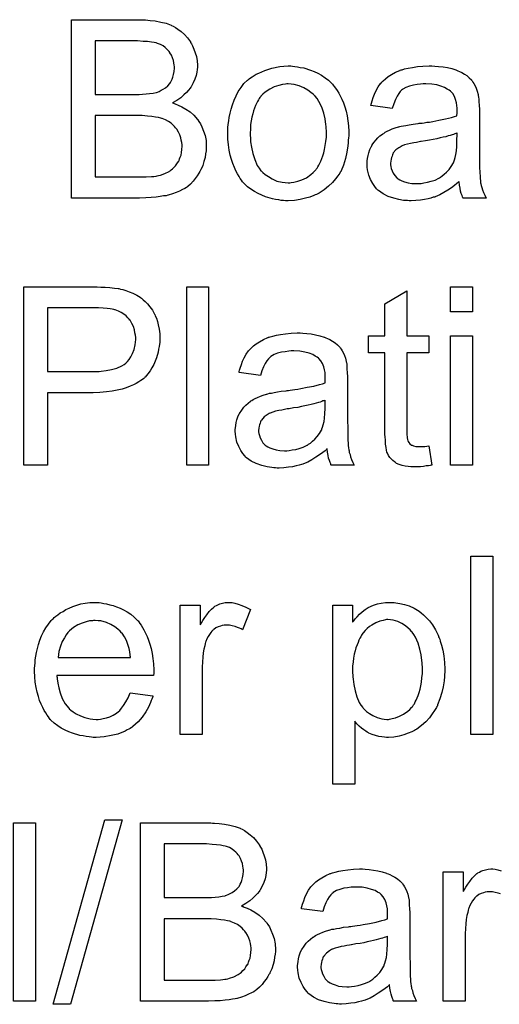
# Model space of a CAD drawing. Extents: x -1.7 to 9, y -2.8 to 5.2.
# Tile 180 of 227: x 4.339 to 4.555, y 2.791 to 3.233. Entities that reach past the tile are written whole.
import ezdxf

# ---------------------------------------------------------------- set-up
doc = ezdxf.new("R2010")
doc.units = 0
doc.layers.add('qfn32-50-23-b_document', color=1, linetype='CONTINUOUS')

msp = doc.modelspace()

# ---------------------------------------------------------------- linework, layer by layer
at = {"layer": 'qfn32-50-23-b_document', "color": 1}
for points in [[(4.394982, 3.232488), (4.395908, 3.232488), (4.39799, 3.232256), (4.400304, 3.232025), (4.402734, 3.231562), (4.405164, 3.230984), (4.407362, 3.230174), (4.407478, 3.230174), (4.407593, 3.230058), (4.408288, 3.229711), (4.409329, 3.229132), (4.410486, 3.228323), (4.411874, 3.227281), (4.413378, 3.226008), (4.414767, 3.224389), (4.41604, 3.222653), (4.416155, 3.222422), (4.416502, 3.221728), (4.417081, 3.220802), (4.417659, 3.219414), (4.418238, 3.217794), (4.418816, 3.216058), (4.419163, 3.214091), (4.419279, 3.212124), (4.419279, 3.211893), (4.419279, 3.211315), (4.419163, 3.210273), (4.418932, 3.209001), (4.418585, 3.207497), (4.418007, 3.205877), (4.417312, 3.204257), (4.416387, 3.202521), (4.416271, 3.20229), (4.415924, 3.201827), (4.41523, 3.200902), (4.414304, 3.199976), (4.413147, 3.198819), (4.411759, 3.197546), (4.410023, 3.196389), (4.408056, 3.195232), (4.408172, 3.195232), (4.408403, 3.195117), (4.408751, 3.195001), (4.409213, 3.194769), (4.410602, 3.194307), (4.412221, 3.193497), (4.413957, 3.192456), (4.415924, 3.191183), (4.417659, 3.189679), (4.419279, 3.187827), (4.419395, 3.187596), (4.419858, 3.186902), (4.420552, 3.185861), (4.421246, 3.184472), (4.42194, 3.182621), (4.422635, 3.180654), (4.423097, 3.17834), (4.423213, 3.175795), (4.423213, 3.175679), (4.423213, 3.175563), (4.423213, 3.174869), (4.423097, 3.173712), (4.422866, 3.172324), (4.422635, 3.170704), (4.422172, 3.168968), (4.421593, 3.167117), (4.420783, 3.165266), (4.420668, 3.165035), (4.42032, 3.164456), (4.419858, 3.163646), (4.419163, 3.162489), (4.418238, 3.161332), (4.417312, 3.160059), (4.416155, 3.158787), (4.414883, 3.157745), (4.414767, 3.15763), (4.414304, 3.157283), (4.413494, 3.15682), (4.412453, 3.156357), (4.41118, 3.155663), (4.409676, 3.154969), (4.408056, 3.15439), (4.406089, 3.153812), (4.405858, 3.153812), (4.405164, 3.15358), (4.404007, 3.153465), (4.402503, 3.153233), (4.400651, 3.153002), (4.398453, 3.15277), (4.396024, 3.152655), (4.393247, 3.152539), (4.362702, 3.152539), (4.362702, 3.232603), (4.394172, 3.232603), (4.394982, 3.232488)], [(4.392321, 3.223116), (4.373346, 3.223116), (4.373346, 3.19905), (4.393015, 3.19905), (4.394519, 3.199166), (4.396139, 3.199282), (4.397759, 3.199398), (4.399379, 3.199629), (4.400651, 3.19986), (4.400883, 3.199976), (4.401346, 3.200092), (4.40204, 3.200439), (4.402966, 3.200902), (4.403891, 3.201364), (4.404932, 3.202059), (4.405974, 3.202984), (4.406784, 3.20391), (4.406899, 3.204026), (4.407131, 3.204373), (4.407478, 3.205067), (4.407825, 3.205877), (4.408172, 3.206802), (4.408519, 3.207959), (4.408751, 3.209348), (4.408866, 3.210852), (4.408866, 3.211083), (4.408866, 3.211546), (4.408751, 3.21224), (4.408635, 3.213166), (4.408403, 3.214323), (4.408056, 3.21548), (4.407593, 3.216637), (4.406899, 3.217794), (4.406784, 3.21791), (4.406552, 3.218257), (4.406089, 3.218835), (4.405511, 3.219414), (4.404701, 3.220108), (4.403775, 3.220802), (4.402618, 3.221496), (4.401346, 3.221959), (4.40123, 3.221959), (4.400651, 3.22219), (4.399842, 3.222306), (4.398569, 3.222537), (4.396833, 3.222769), (4.394867, 3.222885), (4.392321, 3.223116)], [(4.461972, 3.211777), (4.463014, 3.211662), (4.464171, 3.21143), (4.465444, 3.211199), (4.466948, 3.210968), (4.470072, 3.209926), (4.471691, 3.209348), (4.473311, 3.208538), (4.474931, 3.207728), (4.476551, 3.206571), (4.478055, 3.205414), (4.479559, 3.204026), (4.479675, 3.20391), (4.479906, 3.203678), (4.480253, 3.203216), (4.480716, 3.202637), (4.481294, 3.201827), (4.481989, 3.200786), (4.482683, 3.199629), (4.483377, 3.198356), (4.484071, 3.196968), (4.484765, 3.195232), (4.48546, 3.193497), (4.486038, 3.19153), (4.486501, 3.189447), (4.486848, 3.187249), (4.487079, 3.184935), (4.487195, 3.18239), (4.487195, 3.182274), (4.487195, 3.181927), (4.487195, 3.181348), (4.487195, 3.180538), (4.487079, 3.179613), (4.486964, 3.178456), (4.486964, 3.177299), (4.486732, 3.176026), (4.486385, 3.173134), (4.485691, 3.170241), (4.484881, 3.167349), (4.483724, 3.164688), (4.483724, 3.164572), (4.483608, 3.164456), (4.483377, 3.164109), (4.483146, 3.163646), (4.482336, 3.162489), (4.481294, 3.161101), (4.479906, 3.159481), (4.478171, 3.157861), (4.476204, 3.156241), (4.47389, 3.154737), (4.473774, 3.154737), (4.473658, 3.154622), (4.473311, 3.15439), (4.472733, 3.154159), (4.472154, 3.153927), (4.47146, 3.153696), (4.469724, 3.153002), (4.467757, 3.152423), (4.465328, 3.151845), (4.462782, 3.151382), (4.460006, 3.151266), (4.458849, 3.151266), (4.457923, 3.151382), (4.456882, 3.151498), (4.455725, 3.151729), (4.454336, 3.151961), (4.452948, 3.152192), (4.449824, 3.153117), (4.448088, 3.153812), (4.446469, 3.154506), (4.444849, 3.155432), (4.443229, 3.156473), (4.441725, 3.15763), (4.440221, 3.159018), (4.440105, 3.159134), (4.439874, 3.159365), (4.439527, 3.159828), (4.439064, 3.160522), (4.438485, 3.161332), (4.437907, 3.162258), (4.437213, 3.163415), (4.436519, 3.164803), (4.435824, 3.166307), (4.43513, 3.168043), (4.434552, 3.169894), (4.433973, 3.171861), (4.43351, 3.174059), (4.433163, 3.176373), (4.432932, 3.178919), (4.432816, 3.18158), (4.432816, 3.181811), (4.432816, 3.182274), (4.432932, 3.183084), (4.432932, 3.184241), (4.433047, 3.185514), (4.433279, 3.187133), (4.43351, 3.188753), (4.433973, 3.190604), (4.434436, 3.192456), (4.435014, 3.194422), (4.435709, 3.196505), (4.436634, 3.198472), (4.43756, 3.200323), (4.438833, 3.202174), (4.440105, 3.20391), (4.441725, 3.205414), (4.441841, 3.20553), (4.442072, 3.205645), (4.442535, 3.205992), (4.443113, 3.206455), (4.443808, 3.206918), (4.444733, 3.207497), (4.445659, 3.208075), (4.446816, 3.208653), (4.448088, 3.209232), (4.449477, 3.209811), (4.452601, 3.210852), (4.456188, 3.211662), (4.458039, 3.211777), (4.460006, 3.211893), (4.461163, 3.211893), (4.461972, 3.211777)], [(4.525839, 3.211777), (4.527574, 3.211662), (4.529541, 3.21143), (4.531508, 3.211083), (4.533475, 3.21062), (4.535326, 3.210042), (4.535558, 3.209926), (4.536136, 3.209695), (4.536946, 3.209348), (4.537987, 3.208885), (4.539144, 3.208191), (4.540301, 3.207497), (4.541343, 3.206571), (4.542268, 3.205645), (4.542384, 3.20553), (4.542615, 3.205182), (4.542962, 3.204604), (4.543425, 3.20391), (4.544004, 3.202869), (4.544467, 3.201827), (4.544929, 3.200555), (4.545276, 3.19905), (4.545276, 3.198935), (4.545392, 3.198588), (4.545508, 3.197893), (4.545624, 3.196968), (4.545624, 3.195695), (4.545739, 3.194191), (4.545855, 3.192224), (4.545855, 3.190026), (4.545855, 3.176836), (4.545855, 3.17672), (4.545855, 3.176258), (4.545855, 3.175563), (4.545855, 3.174638), (4.545855, 3.173596), (4.545855, 3.172324), (4.545971, 3.169547), (4.545971, 3.166654), (4.546086, 3.163762), (4.546202, 3.162489), (4.546202, 3.161332), (4.546318, 3.160291), (4.546434, 3.159481), (4.546434, 3.159365), (4.546549, 3.158903), (4.546665, 3.158208), (4.547012, 3.157283), (4.547243, 3.156241), (4.547706, 3.155084), (4.548285, 3.153812), (4.548863, 3.152539), (4.538566, 3.152539), (4.53845, 3.152655), (4.538334, 3.153117), (4.538103, 3.153696), (4.537756, 3.154622), (4.537409, 3.155663), (4.537177, 3.156936), (4.536946, 3.158324), (4.536715, 3.159828), (4.536599, 3.159828), (4.536483, 3.159597), (4.535789, 3.159018), (4.534748, 3.158208), (4.533359, 3.157167), (4.531624, 3.156126), (4.529888, 3.154969), (4.528037, 3.153927), (4.52607, 3.153117), (4.525839, 3.153002), (4.525145, 3.152886), (4.524103, 3.152539), (4.522831, 3.152192), (4.521211, 3.151845), (4.51936, 3.151613), (4.517277, 3.151382), (4.515194, 3.151266), (4.514269, 3.151266), (4.513575, 3.151382), (4.512765, 3.151382), (4.511839, 3.151498), (4.509757, 3.151845), (4.507443, 3.152423), (4.504897, 3.153233), (4.502583, 3.15439), (4.500501, 3.155894), (4.500269, 3.156126), (4.499691, 3.156704), (4.498881, 3.157745), (4.497955, 3.159134), (4.49703, 3.160869), (4.49622, 3.162836), (4.495641, 3.165266), (4.495525, 3.166423), (4.49541, 3.167811), (4.49541, 3.168043), (4.49541, 3.168506), (4.495525, 3.169316), (4.495641, 3.170357), (4.495873, 3.17163), (4.49622, 3.172902), (4.496682, 3.174291), (4.497261, 3.175563), (4.497377, 3.175679), (4.497608, 3.176142), (4.498071, 3.176836), (4.498649, 3.177646), (4.499344, 3.178572), (4.500269, 3.179497), (4.501195, 3.180423), (4.502352, 3.181233), (4.502467, 3.181348), (4.50293, 3.18158), (4.503509, 3.182043), (4.504434, 3.182505), (4.505476, 3.182968), (4.506748, 3.183547), (4.508021, 3.184009), (4.509525, 3.184472), (4.509641, 3.184472), (4.510104, 3.184588), (4.510798, 3.184819), (4.511724, 3.184935), (4.512881, 3.185166), (4.514385, 3.185398), (4.51612, 3.185745), (4.518203, 3.185976), (4.518318, 3.185976), (4.518781, 3.186092), (4.51936, 3.186092), (4.52017, 3.186208), (4.521095, 3.186323), (4.522252, 3.186555), (4.523525, 3.186671), (4.524913, 3.186902), (4.52769, 3.18748), (4.530698, 3.188059), (4.533359, 3.188753), (4.534632, 3.1891), (4.535789, 3.189447), (4.535789, 3.189563), (4.535789, 3.189794), (4.535905, 3.190489), (4.535905, 3.191298), (4.535905, 3.191761), (4.535905, 3.191993), (4.535905, 3.192108), (4.535905, 3.192224), (4.535905, 3.192918), (4.535789, 3.194075), (4.535558, 3.195348), (4.535211, 3.196736), (4.534632, 3.198125), (4.533938, 3.199398), (4.533012, 3.200439), (4.532897, 3.200555), (4.532318, 3.201017), (4.531392, 3.20148), (4.530235, 3.202174), (4.528616, 3.202753), (4.526765, 3.203331), (4.52445, 3.203678), (4.521789, 3.203794), (4.520632, 3.203794), (4.519475, 3.203678), (4.517856, 3.203447), (4.516236, 3.203216), (4.5145, 3.202753), (4.512881, 3.202174), (4.511492, 3.201364), (4.511376, 3.201249), (4.510914, 3.200902), (4.510335, 3.200323), (4.509641, 3.199398), (4.508947, 3.19824), (4.508137, 3.196736), (4.507443, 3.194885), (4.506748, 3.192803), (4.497145, 3.194075), (4.497145, 3.194191), (4.497261, 3.194307), (4.497261, 3.194654), (4.497377, 3.195117), (4.497724, 3.196158), (4.498187, 3.197662), (4.498765, 3.199166), (4.499459, 3.200786), (4.500385, 3.202406), (4.501426, 3.20391), (4.501542, 3.204026), (4.502005, 3.204488), (4.502699, 3.205182), (4.503624, 3.206108), (4.504897, 3.207034), (4.506401, 3.207959), (4.508137, 3.209001), (4.510104, 3.209811), (4.510219, 3.209811), (4.510335, 3.209926), (4.510682, 3.210042), (4.511145, 3.210158), (4.512302, 3.210505), (4.513922, 3.210852), (4.515773, 3.211199), (4.518087, 3.211546), (4.520517, 3.211777), (4.523293, 3.211893), (4.524566, 3.211893), (4.525839, 3.211777)], [(4.460006, 3.203794), (4.459311, 3.203794), (4.458733, 3.203678), (4.45746, 3.203563), (4.455725, 3.2031), (4.453758, 3.202406), (4.451675, 3.20148), (4.449708, 3.200092), (4.448667, 3.199166), (4.447741, 3.19824), (4.447741, 3.198125), (4.44751, 3.198009), (4.447279, 3.197662), (4.446931, 3.197199), (4.446584, 3.196621), (4.446237, 3.195927), (4.445775, 3.195001), (4.445312, 3.194075), (4.444849, 3.192918), (4.444386, 3.191761), (4.444039, 3.190373), (4.443692, 3.188869), (4.443345, 3.187249), (4.443113, 3.185514), (4.442998, 3.183547), (4.442882, 3.18158), (4.442882, 3.181464), (4.442882, 3.181117), (4.442882, 3.180538), (4.442998, 3.179729), (4.442998, 3.178803), (4.443113, 3.177762), (4.443461, 3.175332), (4.444039, 3.172555), (4.444965, 3.169778), (4.446122, 3.167117), (4.446931, 3.16596), (4.447741, 3.164803), (4.447857, 3.164803), (4.447973, 3.164572), (4.448667, 3.163993), (4.449708, 3.163068), (4.451097, 3.162142), (4.452832, 3.161101), (4.454915, 3.160175), (4.457345, 3.159597), (4.458617, 3.159481), (4.460006, 3.159365), (4.4607, 3.159365), (4.461278, 3.159481), (4.462551, 3.159712), (4.464287, 3.160059), (4.466138, 3.160754), (4.46822, 3.161679), (4.470187, 3.163068), (4.471229, 3.163993), (4.472154, 3.164919), (4.47227, 3.165035), (4.472386, 3.16515), (4.472617, 3.165497), (4.472964, 3.16596), (4.473311, 3.166539), (4.473774, 3.167233), (4.474237, 3.168159), (4.474699, 3.169084), (4.475162, 3.170241), (4.475509, 3.171514), (4.475972, 3.172902), (4.476319, 3.174406), (4.476666, 3.176142), (4.476898, 3.177877), (4.477129, 3.179844), (4.477129, 3.181927), (4.477129, 3.182043), (4.477129, 3.18239), (4.477129, 3.182968), (4.477014, 3.183662), (4.477014, 3.184588), (4.476898, 3.185629), (4.476551, 3.188059), (4.475972, 3.190604), (4.475047, 3.193381), (4.473774, 3.195927), (4.47308, 3.197199), (4.472154, 3.19824), (4.472154, 3.198356), (4.471923, 3.198472), (4.471229, 3.199166), (4.470187, 3.199976), (4.468799, 3.201017), (4.467063, 3.202059), (4.464981, 3.202984), (4.462667, 3.203563), (4.461394, 3.203678), (4.460006, 3.203794)], [(4.394404, 3.189563), (4.373346, 3.189563), (4.373346, 3.162026), (4.396139, 3.162026), (4.398569, 3.162142), (4.39961, 3.162258), (4.400536, 3.162374), (4.400651, 3.162374), (4.401114, 3.162489), (4.401809, 3.162605), (4.402618, 3.162836), (4.404585, 3.16353), (4.406552, 3.164456), (4.406668, 3.164572), (4.407015, 3.164803), (4.407478, 3.16515), (4.408056, 3.165613), (4.408635, 3.166307), (4.409445, 3.167001), (4.410023, 3.167927), (4.410717, 3.168968), (4.410833, 3.169084), (4.410949, 3.169431), (4.41118, 3.170125), (4.411527, 3.170935), (4.411874, 3.171861), (4.412106, 3.173018), (4.412221, 3.174406), (4.412337, 3.175795), (4.412337, 3.176026), (4.412337, 3.176489), (4.412221, 3.177414), (4.41199, 3.178456), (4.411759, 3.179613), (4.411296, 3.180885), (4.410717, 3.182158), (4.409908, 3.183431), (4.409792, 3.183547), (4.409445, 3.184009), (4.408982, 3.184588), (4.408288, 3.185282), (4.407362, 3.186092), (4.406205, 3.186902), (4.404932, 3.187596), (4.403428, 3.188175), (4.403197, 3.18829), (4.402734, 3.188406), (4.401693, 3.188637), (4.40042, 3.188869), (4.3988, 3.1891), (4.396833, 3.189332), (4.394404, 3.189563)], [(4.535905, 3.181695), (4.535789, 3.181695), (4.535673, 3.18158), (4.535326, 3.181464), (4.534864, 3.181348), (4.534285, 3.181117), (4.533591, 3.180885), (4.532781, 3.180654), (4.531855, 3.180423), (4.530814, 3.180076), (4.529541, 3.179844), (4.528269, 3.179497), (4.526765, 3.17915), (4.525145, 3.178803), (4.523525, 3.178456), (4.521674, 3.178224), (4.519707, 3.177877), (4.519475, 3.177877), (4.518781, 3.177762), (4.517624, 3.17753), (4.516351, 3.177299), (4.514963, 3.177067), (4.513575, 3.17672), (4.512302, 3.176373), (4.511145, 3.17591), (4.511029, 3.17591), (4.510682, 3.175679), (4.510219, 3.175448), (4.509757, 3.175101), (4.508368, 3.174175), (4.507211, 3.172787), (4.507211, 3.172671), (4.50698, 3.172439), (4.506864, 3.171977), (4.506633, 3.171398), (4.506401, 3.170704), (4.50617, 3.17001), (4.506054, 3.169084), (4.505939, 3.168159), (4.505939, 3.168043), (4.505939, 3.167464), (4.506054, 3.16677), (4.506286, 3.165845), (4.506633, 3.164803), (4.507211, 3.163762), (4.507905, 3.162605), (4.508831, 3.161564), (4.508947, 3.161448), (4.509409, 3.161216), (4.510104, 3.160754), (4.511029, 3.160291), (4.512302, 3.159828), (4.513806, 3.159365), (4.515542, 3.159134), (4.517624, 3.159018), (4.51855, 3.159018), (4.519707, 3.159134), (4.52098, 3.159365), (4.522599, 3.159597), (4.524219, 3.160059), (4.525955, 3.160638), (4.52769, 3.161448), (4.527922, 3.161564), (4.528384, 3.161911), (4.529194, 3.162489), (4.53012, 3.163299), (4.531161, 3.164225), (4.532318, 3.165382), (4.533244, 3.16677), (4.534169, 3.168274), (4.534285, 3.16839), (4.534401, 3.168853), (4.534632, 3.169663), (4.534979, 3.170704), (4.535326, 3.172092), (4.535558, 3.173712), (4.535673, 3.175679), (4.535789, 3.177993), (4.535905, 3.181695)], [(4.375892, 3.112576), (4.377859, 3.112461), (4.379941, 3.112345), (4.381908, 3.112113), (4.383644, 3.111882), (4.383875, 3.111882), (4.384685, 3.111651), (4.385726, 3.111419), (4.387115, 3.111072), (4.388619, 3.110494), (4.390239, 3.109799), (4.391974, 3.10899), (4.393478, 3.108064), (4.393709, 3.107948), (4.394172, 3.107601), (4.394867, 3.106907), (4.395792, 3.106097), (4.396833, 3.105056), (4.397875, 3.103667), (4.399032, 3.102163), (4.399957, 3.100428), (4.400073, 3.100196), (4.400304, 3.099618), (4.400767, 3.098577), (4.40123, 3.097188), (4.401577, 3.095568), (4.40204, 3.093717), (4.402271, 3.091635), (4.402387, 3.089436), (4.402387, 3.08932), (4.402387, 3.088973), (4.402387, 3.088511), (4.402271, 3.087701), (4.402156, 3.086891), (4.40204, 3.085849), (4.401809, 3.084693), (4.401577, 3.08342), (4.400767, 3.080759), (4.400304, 3.07937), (4.39961, 3.077866), (4.3988, 3.076362), (4.39799, 3.074974), (4.396949, 3.073585), (4.395792, 3.072197), (4.395676, 3.072081), (4.395445, 3.07185), (4.395098, 3.071503), (4.394519, 3.071156), (4.393825, 3.070577), (4.3929, 3.069999), (4.391743, 3.069304), (4.39047, 3.068726), (4.388966, 3.068032), (4.38723, 3.067338), (4.385379, 3.066759), (4.383181, 3.066296), (4.380867, 3.065833), (4.378321, 3.065486), (4.375429, 3.065255), (4.372421, 3.065139), (4.351942, 3.065139), (4.351942, 3.032628), (4.341297, 3.032628), (4.341297, 3.112692), (4.374156, 3.112692), (4.375892, 3.112576)], [(4.424254, 3.032628), (4.41442, 3.032628), (4.41442, 3.112692), (4.424254, 3.112692), (4.424254, 3.032628)], [(4.542731, 3.101469), (4.532897, 3.101469), (4.532897, 3.112692), (4.542731, 3.112692), (4.542731, 3.101469)], [(4.513228, 3.090709), (4.523178, 3.090709), (4.523178, 3.083073), (4.513228, 3.083073), (4.513228, 3.048941), (4.513228, 3.04871), (4.513228, 3.048247), (4.513228, 3.047553), (4.513343, 3.046743), (4.513459, 3.044892), (4.513575, 3.044082), (4.51369, 3.043503), (4.513806, 3.043272), (4.514153, 3.042809), (4.514616, 3.042231), (4.515426, 3.041652), (4.515657, 3.041536), (4.516236, 3.041305), (4.517277, 3.041074), (4.518781, 3.040958), (4.519938, 3.040958), (4.520517, 3.041074), (4.521327, 3.041074), (4.522252, 3.041189), (4.523178, 3.041305), (4.52445, 3.032628), (4.524219, 3.032628), (4.523756, 3.032512), (4.522946, 3.032396), (4.521905, 3.03228), (4.520748, 3.032049), (4.519475, 3.031933), (4.51693, 3.031818), (4.516004, 3.031818), (4.515079, 3.031933), (4.513922, 3.032049), (4.512533, 3.032165), (4.511145, 3.032512), (4.509872, 3.032859), (4.5086, 3.033437), (4.508484, 3.033553), (4.508137, 3.033785), (4.507674, 3.034132), (4.50698, 3.03471), (4.506401, 3.035289), (4.505707, 3.036099), (4.505013, 3.036908), (4.50455, 3.03795), (4.50455, 3.038065), (4.504319, 3.038528), (4.504203, 3.039338), (4.503972, 3.040495), (4.50374, 3.041999), (4.503624, 3.042925), (4.503624, 3.043966), (4.503509, 3.045239), (4.503393, 3.046512), (4.503393, 3.0479), (4.503393, 3.04952), (4.503393, 3.083073), (4.496104, 3.083073), (4.496104, 3.090709), (4.503393, 3.090709), (4.503393, 3.105056), (4.513228, 3.110956), (4.513228, 3.090709)], [(4.37485, 3.103204), (4.351942, 3.103204), (4.351942, 3.074627), (4.373462, 3.074627), (4.374272, 3.074742), (4.375082, 3.074742), (4.376007, 3.074858), (4.378206, 3.075089), (4.380635, 3.075552), (4.383065, 3.076246), (4.385263, 3.077172), (4.386305, 3.077751), (4.387115, 3.078445), (4.387346, 3.078676), (4.387809, 3.079139), (4.388503, 3.080064), (4.389313, 3.081222), (4.390123, 3.082726), (4.390817, 3.084577), (4.39128, 3.086659), (4.391511, 3.089089), (4.391511, 3.089205), (4.391511, 3.08932), (4.391511, 3.089899), (4.391395, 3.09094), (4.391164, 3.092097), (4.390933, 3.09337), (4.39047, 3.094874), (4.389776, 3.096262), (4.388966, 3.097651), (4.38885, 3.097767), (4.388503, 3.098229), (4.387925, 3.098808), (4.38723, 3.099618), (4.386189, 3.100428), (4.385032, 3.101122), (4.383759, 3.101816), (4.382255, 3.102395), (4.38214, 3.102395), (4.381677, 3.10251), (4.380983, 3.102626), (4.380057, 3.102857), (4.378668, 3.102973), (4.376933, 3.103089), (4.37485, 3.103204)], [(4.4666, 3.091866), (4.468336, 3.09175), (4.470303, 3.091519), (4.47227, 3.091172), (4.474237, 3.090709), (4.476088, 3.09013), (4.476319, 3.090015), (4.476898, 3.089783), (4.477708, 3.089436), (4.478749, 3.088973), (4.479906, 3.088279), (4.481063, 3.087585), (4.482104, 3.086659), (4.48303, 3.085734), (4.483146, 3.085618), (4.483377, 3.085271), (4.483724, 3.084693), (4.484187, 3.083998), (4.484765, 3.082957), (4.485228, 3.081916), (4.485691, 3.080643), (4.486038, 3.079139), (4.486038, 3.079023), (4.486154, 3.078676), (4.48627, 3.077982), (4.486385, 3.077056), (4.486385, 3.075784), (4.486501, 3.07428), (4.486617, 3.072313), (4.486617, 3.070114), (4.486617, 3.056925), (4.486617, 3.056809), (4.486617, 3.056346), (4.486617, 3.055652), (4.486617, 3.054726), (4.486617, 3.053685), (4.486617, 3.052412), (4.486732, 3.049635), (4.486732, 3.046743), (4.486848, 3.04385), (4.486964, 3.042578), (4.486964, 3.041421), (4.487079, 3.040379), (4.487195, 3.03957), (4.487195, 3.039454), (4.487311, 3.038991), (4.487426, 3.038297), (4.487774, 3.037371), (4.488005, 3.03633), (4.488468, 3.035173), (4.489046, 3.0339), (4.489625, 3.032628), (4.479328, 3.032628), (4.479212, 3.032743), (4.479096, 3.033206), (4.478865, 3.033785), (4.478518, 3.03471), (4.478171, 3.035751), (4.477939, 3.037024), (4.477708, 3.038412), (4.477476, 3.039917), (4.477361, 3.039917), (4.477245, 3.039685), (4.476551, 3.039107), (4.475509, 3.038297), (4.474121, 3.037256), (4.472386, 3.036214), (4.47065, 3.035057), (4.468799, 3.034016), (4.466832, 3.033206), (4.4666, 3.03309), (4.465906, 3.032975), (4.464865, 3.032628), (4.463592, 3.03228), (4.461972, 3.031933), (4.460121, 3.031702), (4.458039, 3.03147), (4.455956, 3.031355), (4.45503, 3.031355), (4.454336, 3.03147), (4.453526, 3.03147), (4.452601, 3.031586), (4.450518, 3.031933), (4.448204, 3.032512), (4.445659, 3.033322), (4.443345, 3.034479), (4.441262, 3.035983), (4.441031, 3.036214), (4.440452, 3.036793), (4.439642, 3.037834), (4.438717, 3.039222), (4.437791, 3.040958), (4.436981, 3.042925), (4.436403, 3.045354), (4.436287, 3.046512), (4.436171, 3.0479), (4.436171, 3.048131), (4.436171, 3.048594), (4.436287, 3.049404), (4.436403, 3.050445), (4.436634, 3.051718), (4.436981, 3.052991), (4.437444, 3.054379), (4.438023, 3.055652), (4.438138, 3.055767), (4.43837, 3.05623), (4.438833, 3.056925), (4.439411, 3.057734), (4.440105, 3.05866), (4.441031, 3.059586), (4.441956, 3.060511), (4.443113, 3.061321), (4.443229, 3.061437), (4.443692, 3.061668), (4.44427, 3.062131), (4.445196, 3.062594), (4.446237, 3.063057), (4.44751, 3.063635), (4.448783, 3.064098), (4.450287, 3.064561), (4.450403, 3.064561), (4.450865, 3.064676), (4.45156, 3.064908), (4.452485, 3.065023), (4.453642, 3.065255), (4.455146, 3.065486), (4.456882, 3.065833), (4.458964, 3.066065), (4.45908, 3.066065), (4.459543, 3.06618), (4.460121, 3.06618), (4.460931, 3.066296), (4.461857, 3.066412), (4.463014, 3.066643), (4.464287, 3.066759), (4.465675, 3.06699), (4.468452, 3.067569), (4.47146, 3.068147), (4.474121, 3.068842), (4.475394, 3.069189), (4.476551, 3.069536), (4.476551, 3.069651), (4.476551, 3.069883), (4.476666, 3.070577), (4.476666, 3.071387), (4.476666, 3.07185), (4.476666, 3.072081), (4.476666, 3.072197), (4.476666, 3.072313), (4.476666, 3.073007), (4.476551, 3.074164), (4.476319, 3.075436), (4.475972, 3.076825), (4.475394, 3.078213), (4.474699, 3.079486), (4.473774, 3.080527), (4.473658, 3.080643), (4.47308, 3.081106), (4.472154, 3.081569), (4.470997, 3.082263), (4.469377, 3.082841), (4.467526, 3.08342), (4.465212, 3.083767), (4.462551, 3.083883), (4.461394, 3.083883), (4.460237, 3.083767), (4.458617, 3.083535), (4.456997, 3.083304), (4.455262, 3.082841), (4.453642, 3.082263), (4.452254, 3.081453), (4.452138, 3.081337), (4.451675, 3.08099), (4.451097, 3.080412), (4.450403, 3.079486), (4.449708, 3.078329), (4.448898, 3.076825), (4.448204, 3.074974), (4.44751, 3.072891), (4.437907, 3.074164), (4.437907, 3.07428), (4.438023, 3.074395), (4.438023, 3.074742), (4.438138, 3.075205), (4.438485, 3.076246), (4.438948, 3.077751), (4.439527, 3.079255), (4.440221, 3.080874), (4.441146, 3.082494), (4.442188, 3.083998), (4.442303, 3.084114), (4.442766, 3.084577), (4.443461, 3.085271), (4.444386, 3.086197), (4.445659, 3.087122), (4.447163, 3.088048), (4.448898, 3.089089), (4.450865, 3.089899), (4.450981, 3.089899), (4.451097, 3.090015), (4.451444, 3.09013), (4.451907, 3.090246), (4.453064, 3.090593), (4.454683, 3.09094), (4.456535, 3.091287), (4.458849, 3.091635), (4.461278, 3.091866), (4.464055, 3.091982), (4.465328, 3.091982), (4.4666, 3.091866)], [(4.542731, 3.032628), (4.532897, 3.032628), (4.532897, 3.090709), (4.542731, 3.090709), (4.542731, 3.032628)], [(4.476666, 3.061784), (4.476551, 3.061784), (4.476435, 3.061668), (4.476088, 3.061552), (4.475625, 3.061437), (4.475047, 3.061205), (4.474352, 3.060974), (4.473542, 3.060743), (4.472617, 3.060511), (4.471576, 3.060164), (4.470303, 3.059933), (4.46903, 3.059586), (4.467526, 3.059238), (4.465906, 3.058891), (4.464287, 3.058544), (4.462435, 3.058313), (4.460468, 3.057966), (4.460237, 3.057966), (4.459543, 3.05785), (4.458386, 3.057619), (4.457113, 3.057387), (4.455725, 3.057156), (4.454336, 3.056809), (4.453064, 3.056462), (4.451907, 3.055999), (4.451791, 3.055999), (4.451444, 3.055767), (4.450981, 3.055536), (4.450518, 3.055189), (4.44913, 3.054263), (4.447973, 3.052875), (4.447973, 3.052759), (4.447741, 3.052528), (4.447626, 3.052065), (4.447394, 3.051487), (4.447163, 3.050792), (4.446931, 3.050098), (4.446816, 3.049173), (4.4467, 3.048247), (4.4467, 3.048131), (4.4467, 3.047553), (4.446816, 3.046859), (4.447047, 3.045933), (4.447394, 3.044892), (4.447973, 3.04385), (4.448667, 3.042693), (4.449593, 3.041652), (4.449708, 3.041536), (4.450171, 3.041305), (4.450865, 3.040842), (4.451791, 3.040379), (4.453064, 3.039917), (4.454568, 3.039454), (4.456303, 3.039222), (4.458386, 3.039107), (4.459311, 3.039107), (4.460468, 3.039222), (4.461741, 3.039454), (4.463361, 3.039685), (4.464981, 3.040148), (4.466716, 3.040727), (4.468452, 3.041536), (4.468683, 3.041652), (4.469146, 3.041999), (4.469956, 3.042578), (4.470881, 3.043388), (4.471923, 3.044313), (4.47308, 3.04547), (4.474005, 3.046859), (4.474931, 3.048363), (4.475047, 3.048478), (4.475162, 3.048941), (4.475394, 3.049751), (4.475741, 3.050792), (4.476088, 3.052181), (4.476319, 3.053801), (4.476435, 3.055767), (4.476551, 3.058081), (4.476666, 3.061784)], [(4.551871, 2.911675), (4.542037, 2.911675), (4.542037, 2.991739), (4.551871, 2.991739), (4.551871, 2.911675)], [(4.375082, 2.970913), (4.376007, 2.970797), (4.377164, 2.970566), (4.378437, 2.970335), (4.379941, 2.969988), (4.38133, 2.96964), (4.382949, 2.969062), (4.384453, 2.968483), (4.386073, 2.967673), (4.387693, 2.966748), (4.389313, 2.965707), (4.390817, 2.964434), (4.392205, 2.963046), (4.392321, 2.96293), (4.392552, 2.962698), (4.3929, 2.962236), (4.393362, 2.961541), (4.393941, 2.960731), (4.394519, 2.959806), (4.395214, 2.958649), (4.395908, 2.95726), (4.396602, 2.955756), (4.397296, 2.954137), (4.397875, 2.952285), (4.398453, 2.950318), (4.398916, 2.94812), (4.399263, 2.945806), (4.399494, 2.943376), (4.39961, 2.940715), (4.39961, 2.9406), (4.39961, 2.940137), (4.39961, 2.939327), (4.399494, 2.93817), (4.356107, 2.93817), (4.356107, 2.938054), (4.356107, 2.937707), (4.356223, 2.937244), (4.356223, 2.93655), (4.356338, 2.93574), (4.35657, 2.934815), (4.356917, 2.932732), (4.357611, 2.930418), (4.358537, 2.927873), (4.359809, 2.925559), (4.361429, 2.923476), (4.361545, 2.923476), (4.361661, 2.923245), (4.362355, 2.922666), (4.363396, 2.921856), (4.364784, 2.921046), (4.366636, 2.920121), (4.368718, 2.919311), (4.371032, 2.918732), (4.372305, 2.918617), (4.373693, 2.918501), (4.374619, 2.918501), (4.37566, 2.918617), (4.376933, 2.918848), (4.378321, 2.919195), (4.379941, 2.919658), (4.381445, 2.920352), (4.382949, 2.921278), (4.383065, 2.921394), (4.383644, 2.921856), (4.384338, 2.92255), (4.385148, 2.923476), (4.386073, 2.924749), (4.387115, 2.926369), (4.388156, 2.92822), (4.389082, 2.930418), (4.399263, 2.929145), (4.399263, 2.92903), (4.399147, 2.928798), (4.399032, 2.928336), (4.3988, 2.927641), (4.398453, 2.926947), (4.398106, 2.926021), (4.397181, 2.924055), (4.396024, 2.921856), (4.394404, 2.919542), (4.392552, 2.917344), (4.390239, 2.915261), (4.390123, 2.915261), (4.389891, 2.91503), (4.389544, 2.914799), (4.389082, 2.914452), (4.388387, 2.914104), (4.387693, 2.913757), (4.386767, 2.913294), (4.385726, 2.912832), (4.384569, 2.912369), (4.383412, 2.911906), (4.38052, 2.911212), (4.37728, 2.910633), (4.373693, 2.910402), (4.372421, 2.910402), (4.371611, 2.910518), (4.370569, 2.910633), (4.369297, 2.910865), (4.367908, 2.911096), (4.366404, 2.911328), (4.363165, 2.912253), (4.361429, 2.912947), (4.359809, 2.913642), (4.358074, 2.914567), (4.356454, 2.915608), (4.35495, 2.916765), (4.353446, 2.918154), (4.35333, 2.91827), (4.353099, 2.918501), (4.352752, 2.918964), (4.352289, 2.919658), (4.35171, 2.920468), (4.351132, 2.921394), (4.350438, 2.92255), (4.349743, 2.923823), (4.349049, 2.925327), (4.348355, 2.926947), (4.347777, 2.928798), (4.347198, 2.930765), (4.346735, 2.932848), (4.346388, 2.935162), (4.346157, 2.937591), (4.346041, 2.940137), (4.346041, 2.940253), (4.346041, 2.940831), (4.346041, 2.941525), (4.346157, 2.942567), (4.346273, 2.943839), (4.346388, 2.945228), (4.34662, 2.946847), (4.346967, 2.948467), (4.347892, 2.95217), (4.348471, 2.954021), (4.349165, 2.955988), (4.350091, 2.957839), (4.351132, 2.959575), (4.352289, 2.96131), (4.353562, 2.96293), (4.353677, 2.963046), (4.353909, 2.963277), (4.354372, 2.963624), (4.35495, 2.964202), (4.355644, 2.964781), (4.35657, 2.965475), (4.357611, 2.966285), (4.358884, 2.966979), (4.360157, 2.967789), (4.361661, 2.968483), (4.36328, 2.969178), (4.365016, 2.969756), (4.366867, 2.970335), (4.368834, 2.970682), (4.370917, 2.970913), (4.373115, 2.971029), (4.374272, 2.971029), (4.375082, 2.970913)], [(4.434783, 2.970913), (4.436056, 2.970682), (4.43756, 2.970219), (4.43918, 2.96964), (4.441031, 2.968831), (4.442998, 2.967789), (4.439411, 2.958765), (4.439295, 2.95888), (4.438833, 2.959112), (4.438138, 2.959459), (4.437213, 2.959806), (4.436171, 2.960153), (4.434899, 2.9605), (4.433626, 2.960731), (4.432353, 2.960847), (4.431775, 2.960847), (4.431196, 2.960731), (4.430386, 2.960616), (4.429577, 2.960384), (4.428535, 2.960037), (4.427494, 2.959575), (4.426568, 2.95888), (4.426453, 2.958765), (4.426105, 2.958533), (4.425758, 2.95807), (4.42518, 2.957492), (4.424601, 2.956682), (4.424023, 2.955756), (4.423444, 2.954715), (4.422982, 2.953442), (4.422866, 2.953211), (4.42275, 2.952517), (4.422519, 2.951476), (4.422172, 2.950087), (4.421825, 2.948352), (4.421593, 2.946385), (4.421477, 2.944302), (4.421362, 2.941988), (4.421362, 2.911675), (4.411527, 2.911675), (4.411527, 2.969756), (4.420436, 2.969756), (4.420436, 2.960963), (4.420552, 2.961079), (4.421015, 2.961889), (4.421593, 2.96293), (4.422519, 2.964202), (4.423444, 2.965475), (4.424486, 2.966864), (4.425527, 2.968021), (4.426568, 2.968946), (4.426684, 2.969062), (4.427031, 2.969293), (4.427725, 2.96964), (4.428419, 2.969988), (4.429345, 2.970335), (4.430502, 2.970682), (4.431659, 2.970913), (4.432932, 2.971029), (4.433742, 2.971029), (4.434783, 2.970913)], [(4.507558, 2.970913), (4.508368, 2.970797), (4.510104, 2.970566), (4.512186, 2.970103), (4.514385, 2.969409), (4.516583, 2.968368), (4.518781, 2.967095), (4.518897, 2.967095), (4.519013, 2.966864), (4.519707, 2.966401), (4.520748, 2.965475), (4.522021, 2.964318), (4.523409, 2.962814), (4.524798, 2.960963), (4.526186, 2.958765), (4.527343, 2.956335), (4.527343, 2.956219), (4.527459, 2.955988), (4.527574, 2.955641), (4.527806, 2.955178), (4.528037, 2.954484), (4.528269, 2.953674), (4.528847, 2.951823), (4.529426, 2.949509), (4.529888, 2.946963), (4.530235, 2.944071), (4.530351, 2.941062), (4.530351, 2.940947), (4.530351, 2.940715), (4.530351, 2.940253), (4.530351, 2.939558), (4.530235, 2.938749), (4.530235, 2.937823), (4.530004, 2.93574), (4.529541, 2.933195), (4.528963, 2.930534), (4.528153, 2.927757), (4.527112, 2.92498), (4.527112, 2.924865), (4.526996, 2.924633), (4.526765, 2.924286), (4.526533, 2.923823), (4.525723, 2.92255), (4.524682, 2.920931), (4.523409, 2.919195), (4.521789, 2.91746), (4.519938, 2.915724), (4.51774, 2.914104), (4.517624, 2.914104), (4.517508, 2.913989), (4.517161, 2.913757), (4.516699, 2.913526), (4.515542, 2.912947), (4.513922, 2.912253), (4.511955, 2.911559), (4.509872, 2.910981), (4.507443, 2.910518), (4.505013, 2.910402), (4.504203, 2.910402), (4.503277, 2.910518), (4.50212, 2.910633), (4.500732, 2.910865), (4.499228, 2.911212), (4.497724, 2.911675), (4.49622, 2.912369), (4.496104, 2.912485), (4.495525, 2.912716), (4.494831, 2.913179), (4.493906, 2.913873), (4.49298, 2.914567), (4.491823, 2.915493), (4.490782, 2.916534), (4.489856, 2.917691), (4.489856, 2.88946), (4.480022, 2.88946), (4.480022, 2.969756), (4.488931, 2.969756), (4.488931, 2.96212), (4.489046, 2.962351), (4.489509, 2.962814), (4.490088, 2.963624), (4.491013, 2.96455), (4.492055, 2.965707), (4.493212, 2.966748), (4.4946, 2.967789), (4.495988, 2.968715), (4.49622, 2.968831), (4.496682, 2.969062), (4.497608, 2.969409), (4.498765, 2.969872), (4.500154, 2.970335), (4.501773, 2.970682), (4.503624, 2.970913), (4.505707, 2.971029), (4.50698, 2.971029), (4.507558, 2.970913)], [(4.373231, 2.96293), (4.372536, 2.96293), (4.372074, 2.962814), (4.370801, 2.962698), (4.369297, 2.962351), (4.367446, 2.961773), (4.365479, 2.960963), (4.363627, 2.959806), (4.361776, 2.958302), (4.361545, 2.95807), (4.361082, 2.957492), (4.360272, 2.956451), (4.359462, 2.955062), (4.358537, 2.953442), (4.357727, 2.95136), (4.357033, 2.94893), (4.356685, 2.946269), (4.389197, 2.946269), (4.389197, 2.946385), (4.389197, 2.946616), (4.389082, 2.946963), (4.389082, 2.947426), (4.38885, 2.948814), (4.388503, 2.950318), (4.387925, 2.95217), (4.387346, 2.953905), (4.38642, 2.955641), (4.385379, 2.957145), (4.385379, 2.95726), (4.385148, 2.957376), (4.384569, 2.95807), (4.383528, 2.958996), (4.38214, 2.960037), (4.380404, 2.961079), (4.378321, 2.962004), (4.375892, 2.962698), (4.374619, 2.962814), (4.373231, 2.96293)], [(4.504782, 2.963277), (4.504203, 2.963277), (4.50374, 2.963161), (4.502583, 2.96293), (4.501079, 2.962583), (4.499344, 2.961889), (4.497492, 2.960847), (4.496451, 2.960153), (4.495525, 2.959343), (4.4946, 2.958418), (4.493674, 2.957376), (4.493674, 2.95726), (4.493443, 2.957145), (4.493212, 2.956798), (4.49298, 2.956335), (4.492633, 2.955641), (4.49217, 2.954947), (4.491707, 2.954021), (4.49136, 2.953095), (4.490898, 2.951938), (4.490435, 2.950666), (4.490088, 2.949277), (4.489625, 2.947773), (4.489393, 2.946038), (4.489162, 2.944302), (4.488931, 2.942451), (4.488931, 2.940368), (4.488931, 2.940253), (4.488931, 2.939905), (4.488931, 2.939327), (4.489046, 2.938517), (4.489046, 2.937591), (4.489162, 2.93655), (4.489509, 2.93412), (4.490088, 2.931344), (4.490782, 2.928683), (4.491939, 2.926021), (4.492633, 2.924865), (4.493443, 2.923823), (4.493674, 2.923592), (4.494253, 2.923013), (4.495178, 2.922088), (4.496451, 2.921162), (4.498071, 2.920236), (4.499922, 2.919311), (4.502005, 2.918732), (4.503162, 2.918617), (4.504319, 2.918501), (4.505013, 2.918501), (4.505476, 2.918617), (4.506633, 2.918848), (4.508252, 2.919195), (4.509988, 2.919889), (4.511839, 2.920815), (4.51369, 2.922203), (4.514616, 2.923013), (4.515542, 2.923939), (4.515542, 2.924055), (4.515773, 2.92417), (4.516004, 2.924517), (4.516236, 2.92498), (4.516699, 2.925559), (4.517046, 2.926369), (4.517508, 2.927178), (4.517971, 2.92822), (4.518318, 2.929261), (4.518781, 2.930649), (4.519244, 2.932038), (4.519591, 2.933542), (4.519823, 2.935278), (4.520054, 2.937129), (4.520285, 2.939096), (4.520285, 2.941178), (4.520285, 2.941294), (4.520285, 2.941641), (4.520285, 2.94222), (4.52017, 2.943029), (4.52017, 2.943955), (4.520054, 2.944996), (4.519707, 2.947426), (4.519128, 2.950087), (4.518318, 2.952748), (4.517161, 2.955409), (4.516467, 2.956682), (4.515657, 2.957723), (4.515657, 2.957839), (4.515426, 2.957955), (4.514847, 2.958649), (4.513922, 2.959459), (4.512649, 2.9605), (4.511029, 2.961541), (4.509178, 2.962467), (4.507096, 2.963046), (4.505939, 2.963161), (4.504782, 2.963277)], [(4.362239, 2.790606), (4.354372, 2.790606), (4.377627, 2.873447), (4.385495, 2.873447), (4.362239, 2.790606)], [(4.346504, 2.791995), (4.336669, 2.791995), (4.336669, 2.872059), (4.346504, 2.872059), (4.346504, 2.791995)], [(4.42599, 2.871943), (4.426915, 2.871943), (4.428998, 2.871712), (4.431312, 2.871481), (4.433742, 2.871018), (4.436171, 2.870439), (4.43837, 2.869629), (4.438485, 2.869629), (4.438601, 2.869514), (4.439295, 2.869166), (4.440337, 2.868588), (4.441494, 2.867778), (4.442882, 2.866737), (4.444386, 2.865464), (4.445775, 2.863844), (4.447047, 2.862109), (4.447163, 2.861877), (4.44751, 2.861183), (4.448088, 2.860258), (4.448667, 2.858869), (4.449245, 2.857249), (4.449824, 2.855514), (4.450171, 2.853547), (4.450287, 2.85158), (4.450287, 2.851349), (4.450287, 2.85077), (4.450171, 2.849729), (4.44994, 2.848456), (4.449593, 2.846952), (4.449014, 2.845332), (4.44832, 2.843713), (4.447394, 2.841977), (4.447279, 2.841746), (4.446931, 2.841283), (4.446237, 2.840357), (4.445312, 2.839432), (4.444155, 2.838275), (4.442766, 2.837002), (4.441031, 2.835845), (4.439064, 2.834688), (4.43918, 2.834688), (4.439411, 2.834572), (4.439758, 2.834456), (4.440221, 2.834225), (4.441609, 2.833762), (4.443229, 2.832952), (4.444965, 2.831911), (4.446931, 2.830638), (4.448667, 2.829134), (4.450287, 2.827283), (4.450403, 2.827052), (4.450865, 2.826358), (4.45156, 2.825316), (4.452254, 2.823928), (4.452948, 2.822077), (4.453642, 2.82011), (4.454105, 2.817796), (4.454221, 2.81525), (4.454221, 2.815135), (4.454221, 2.815019), (4.454221, 2.814325), (4.454105, 2.813168), (4.453873, 2.811779), (4.453642, 2.81016), (4.453179, 2.808424), (4.452601, 2.806573), (4.451791, 2.804722), (4.451675, 2.80449), (4.451328, 2.803912), (4.450865, 2.803102), (4.450171, 2.801945), (4.449245, 2.800788), (4.44832, 2.799515), (4.447163, 2.798242), (4.44589, 2.797201), (4.445775, 2.797085), (4.445312, 2.796738), (4.444502, 2.796276), (4.443461, 2.795813), (4.442188, 2.795119), (4.440684, 2.794424), (4.439064, 2.793846), (4.437097, 2.793267), (4.436866, 2.793267), (4.436171, 2.793036), (4.435014, 2.79292), (4.43351, 2.792689), (4.431659, 2.792457), (4.429461, 2.792226), (4.427031, 2.79211), (4.424254, 2.791995), (4.393709, 2.791995), (4.393709, 2.872059), (4.42518, 2.872059), (4.42599, 2.871943)], [(4.423329, 2.862572), (4.404354, 2.862572), (4.404354, 2.838506), (4.424023, 2.838506), (4.425527, 2.838622), (4.427147, 2.838737), (4.428767, 2.838853), (4.430386, 2.839084), (4.431659, 2.839316), (4.431891, 2.839432), (4.432353, 2.839547), (4.433047, 2.839894), (4.433973, 2.840357), (4.434899, 2.84082), (4.43594, 2.841514), (4.436981, 2.84244), (4.437791, 2.843365), (4.437907, 2.843481), (4.438138, 2.843828), (4.438485, 2.844522), (4.438833, 2.845332), (4.43918, 2.846258), (4.439527, 2.847415), (4.439758, 2.848803), (4.439874, 2.850307), (4.439874, 2.850539), (4.439874, 2.851002), (4.439758, 2.851696), (4.439642, 2.852621), (4.439411, 2.853778), (4.439064, 2.854935), (4.438601, 2.856092), (4.437907, 2.857249), (4.437791, 2.857365), (4.43756, 2.857712), (4.437097, 2.858291), (4.436519, 2.858869), (4.435709, 2.859563), (4.434783, 2.860258), (4.433626, 2.860952), (4.432353, 2.861415), (4.432238, 2.861415), (4.431659, 2.861646), (4.430849, 2.861762), (4.429577, 2.861993), (4.427841, 2.862224), (4.425874, 2.86234), (4.423329, 2.862572)], [(4.4946, 2.851233), (4.496335, 2.851117), (4.498302, 2.850886), (4.500269, 2.850539), (4.502236, 2.850076), (4.504087, 2.849497), (4.504319, 2.849382), (4.504897, 2.84915), (4.505707, 2.848803), (4.506748, 2.84834), (4.507905, 2.847646), (4.509062, 2.846952), (4.510104, 2.846026), (4.511029, 2.845101), (4.511145, 2.844985), (4.511376, 2.844638), (4.511724, 2.84406), (4.512186, 2.843365), (4.512765, 2.842324), (4.513228, 2.841283), (4.51369, 2.84001), (4.514038, 2.838506), (4.514038, 2.83839), (4.514153, 2.838043), (4.514269, 2.837349), (4.514385, 2.836423), (4.514385, 2.835151), (4.5145, 2.833647), (4.514616, 2.83168), (4.514616, 2.829481), (4.514616, 2.816292), (4.514616, 2.816176), (4.514616, 2.815713), (4.514616, 2.815019), (4.514616, 2.814093), (4.514616, 2.813052), (4.514616, 2.811779), (4.514732, 2.809003), (4.514732, 2.80611), (4.514847, 2.803218), (4.514963, 2.801945), (4.514963, 2.800788), (4.515079, 2.799747), (4.515194, 2.798937), (4.515194, 2.798821), (4.51531, 2.798358), (4.515426, 2.797664), (4.515773, 2.796738), (4.516004, 2.795697), (4.516467, 2.79454), (4.517046, 2.793267), (4.517624, 2.791995), (4.507327, 2.791995), (4.507211, 2.79211), (4.507096, 2.792573), (4.506864, 2.793152), (4.506517, 2.794077), (4.50617, 2.795119), (4.505939, 2.796391), (4.505707, 2.79778), (4.505476, 2.799284), (4.50536, 2.799284), (4.505244, 2.799052), (4.50455, 2.798474), (4.503509, 2.797664), (4.50212, 2.796623), (4.500385, 2.795581), (4.498649, 2.794424), (4.496798, 2.793383), (4.494831, 2.792573), (4.4946, 2.792457), (4.493906, 2.792342), (4.492864, 2.791995), (4.491592, 2.791648), (4.489972, 2.7913), (4.488121, 2.791069), (4.486038, 2.790838), (4.483956, 2.790722), (4.48303, 2.790722), (4.482336, 2.790838), (4.481526, 2.790838), (4.4806, 2.790953), (4.478518, 2.7913), (4.476204, 2.791879), (4.473658, 2.792689), (4.471344, 2.793846), (4.469262, 2.79535), (4.46903, 2.795581), (4.468452, 2.79616), (4.467642, 2.797201), (4.466716, 2.79859), (4.465791, 2.800325), (4.464981, 2.802292), (4.464402, 2.804722), (4.464287, 2.805879), (4.464171, 2.807267), (4.464171, 2.807498), (4.464171, 2.807961), (4.464287, 2.808771), (4.464402, 2.809812), (4.464634, 2.811085), (4.464981, 2.812358), (4.465444, 2.813746), (4.466022, 2.815019), (4.466138, 2.815135), (4.466369, 2.815597), (4.466832, 2.816292), (4.46741, 2.817102), (4.468105, 2.818027), (4.46903, 2.818953), (4.469956, 2.819878), (4.471113, 2.820688), (4.471229, 2.820804), (4.471691, 2.821035), (4.47227, 2.821498), (4.473195, 2.821961), (4.474237, 2.822424), (4.475509, 2.823002), (4.476782, 2.823465), (4.478286, 2.823928), (4.478402, 2.823928), (4.478865, 2.824044), (4.479559, 2.824275), (4.480484, 2.824391), (4.481641, 2.824622), (4.483146, 2.824853), (4.484881, 2.8252), (4.486964, 2.825432), (4.487079, 2.825432), (4.487542, 2.825548), (4.488121, 2.825548), (4.488931, 2.825663), (4.489856, 2.825779), (4.491013, 2.82601), (4.492286, 2.826126), (4.493674, 2.826358), (4.496451, 2.826936), (4.499459, 2.827515), (4.50212, 2.828209), (4.503393, 2.828556), (4.50455, 2.828903), (4.50455, 2.829019), (4.50455, 2.82925), (4.504666, 2.829944), (4.504666, 2.830754), (4.504666, 2.831217), (4.504666, 2.831448), (4.504666, 2.831564), (4.504666, 2.83168), (4.504666, 2.832374), (4.50455, 2.833531), (4.504319, 2.834804), (4.503972, 2.836192), (4.503393, 2.83758), (4.502699, 2.838853), (4.501773, 2.839894), (4.501658, 2.84001), (4.501079, 2.840473), (4.500154, 2.840936), (4.498997, 2.84163), (4.497377, 2.842208), (4.495525, 2.842787), (4.493212, 2.843134), (4.49055, 2.84325), (4.489393, 2.84325), (4.488236, 2.843134), (4.486617, 2.842903), (4.484997, 2.842671), (4.483261, 2.842208), (4.481641, 2.84163), (4.480253, 2.84082), (4.480137, 2.840704), (4.479675, 2.840357), (4.479096, 2.839779), (4.478402, 2.838853), (4.477708, 2.837696), (4.476898, 2.836192), (4.476204, 2.834341), (4.475509, 2.832258), (4.465906, 2.833531), (4.465906, 2.833647), (4.466022, 2.833762), (4.466022, 2.834109), (4.466138, 2.834572), (4.466485, 2.835613), (4.466948, 2.837118), (4.467526, 2.838622), (4.46822, 2.840242), (4.469146, 2.841861), (4.470187, 2.843365), (4.470303, 2.843481), (4.470766, 2.843944), (4.47146, 2.844638), (4.472386, 2.845564), (4.473658, 2.846489), (4.475162, 2.847415), (4.476898, 2.848456), (4.478865, 2.849266), (4.47898, 2.849266), (4.479096, 2.849382), (4.479443, 2.849497), (4.479906, 2.849613), (4.481063, 2.84996), (4.482683, 2.850307), (4.484534, 2.850655), (4.486848, 2.851002), (4.489278, 2.851233), (4.492055, 2.851349), (4.493327, 2.851349), (4.4946, 2.851233)], [(4.555342, 2.840126), (4.554301, 2.840473), (4.553028, 2.84082), (4.551756, 2.841051), (4.550483, 2.841167), (4.549904, 2.841167), (4.549326, 2.841051), (4.548516, 2.840936), (4.547706, 2.840704), (4.546665, 2.840357), (4.545624, 2.839894), (4.544698, 2.8392), (4.544582, 2.839084), (4.544235, 2.838853), (4.543888, 2.83839), (4.54331, 2.837812), (4.542731, 2.837002), (4.542153, 2.836076), (4.541574, 2.835035), (4.541111, 2.833762), (4.540996, 2.833531), (4.54088, 2.832837), (4.540649, 2.831795), (4.540301, 2.830407), (4.539954, 2.828671), (4.539723, 2.826705), (4.539607, 2.824622), (4.539492, 2.822308), (4.539492, 2.791995), (4.529657, 2.791995), (4.529657, 2.850076), (4.538566, 2.850076), (4.538566, 2.841283), (4.538682, 2.841398), (4.539144, 2.842208), (4.539723, 2.84325), (4.540649, 2.844522), (4.541574, 2.845795), (4.542615, 2.847184), (4.543657, 2.84834), (4.544698, 2.849266), (4.544814, 2.849382), (4.545161, 2.849613), (4.545855, 2.84996), (4.546549, 2.850307), (4.547475, 2.850655), (4.548632, 2.851002), (4.549789, 2.851233), (4.551061, 2.851349), (4.551871, 2.851349), (4.552913, 2.851233)], [(4.552913, 2.851233), (4.554185, 2.851002), (4.55569, 2.850539)], [(4.425411, 2.829019), (4.404354, 2.829019), (4.404354, 2.801482), (4.427147, 2.801482), (4.429577, 2.801598), (4.430618, 2.801713), (4.431543, 2.801829), (4.431659, 2.801829), (4.432122, 2.801945), (4.432816, 2.802061), (4.433626, 2.802292), (4.435593, 2.802986), (4.43756, 2.803912), (4.437676, 2.804027), (4.438023, 2.804259), (4.438485, 2.804606), (4.439064, 2.805069), (4.439642, 2.805763), (4.440452, 2.806457), (4.441031, 2.807383), (4.441725, 2.808424), (4.441841, 2.80854), (4.441956, 2.808887), (4.442188, 2.809581), (4.442535, 2.810391), (4.442882, 2.811316), (4.443113, 2.812474), (4.443229, 2.813862), (4.443345, 2.81525), (4.443345, 2.815482), (4.443345, 2.815945), (4.443229, 2.81687), (4.442998, 2.817911), (4.442766, 2.819068), (4.442303, 2.820341), (4.441725, 2.821614), (4.440915, 2.822887), (4.440799, 2.823002), (4.440452, 2.823465), (4.439989, 2.824044), (4.439295, 2.824738), (4.43837, 2.825548), (4.437213, 2.826358), (4.43594, 2.827052), (4.434436, 2.82763), (4.434204, 2.827746), (4.433742, 2.827862), (4.4327, 2.828093), (4.431428, 2.828324), (4.429808, 2.828556), (4.427841, 2.828787), (4.425411, 2.829019)], [(4.504666, 2.821151), (4.50455, 2.821151), (4.504434, 2.821035), (4.504087, 2.82092), (4.503624, 2.820804), (4.503046, 2.820573), (4.502352, 2.820341), (4.501542, 2.82011), (4.500616, 2.819878), (4.499575, 2.819531), (4.498302, 2.8193), (4.49703, 2.818953), (4.495525, 2.818606), (4.493906, 2.818258), (4.492286, 2.817911), (4.490435, 2.81768), (4.488468, 2.817333), (4.488236, 2.817333), (4.487542, 2.817217), (4.486385, 2.816986), (4.485113, 2.816754), (4.483724, 2.816523), (4.482336, 2.816176), (4.481063, 2.815829), (4.479906, 2.815366), (4.47979, 2.815366), (4.479443, 2.815135), (4.47898, 2.814903), (4.478518, 2.814556), (4.477129, 2.813631), (4.475972, 2.812242), (4.475972, 2.812126), (4.475741, 2.811895), (4.475625, 2.811432), (4.475394, 2.810854), (4.475162, 2.81016), (4.474931, 2.809465), (4.474815, 2.80854), (4.474699, 2.807614), (4.474699, 2.807498), (4.474699, 2.80692), (4.474815, 2.806226), (4.475047, 2.8053), (4.475394, 2.804259), (4.475972, 2.803218), (4.476666, 2.802061), (4.477592, 2.801019), (4.477708, 2.800903), (4.478171, 2.800672), (4.478865, 2.800209), (4.47979, 2.799747), (4.481063, 2.799284), (4.482567, 2.798821), (4.484303, 2.79859), (4.486385, 2.798474), (4.487311, 2.798474), (4.488468, 2.79859), (4.48974, 2.798821), (4.49136, 2.799052), (4.49298, 2.799515), (4.494716, 2.800094), (4.496451, 2.800903), (4.496682, 2.801019), (4.497145, 2.801366), (4.497955, 2.801945), (4.498881, 2.802755), (4.499922, 2.80368), (4.501079, 2.804837), (4.502005, 2.806226), (4.50293, 2.80773), (4.503046, 2.807845), (4.503162, 2.808308), (4.503393, 2.809118), (4.50374, 2.81016), (4.504087, 2.811548), (4.504319, 2.813168), (4.504434, 2.815135), (4.50455, 2.817449), (4.504666, 2.821151)]]:
    msp.add_lwpolyline(points, dxfattribs=at)

doc.saveas('drawing.dxf')
